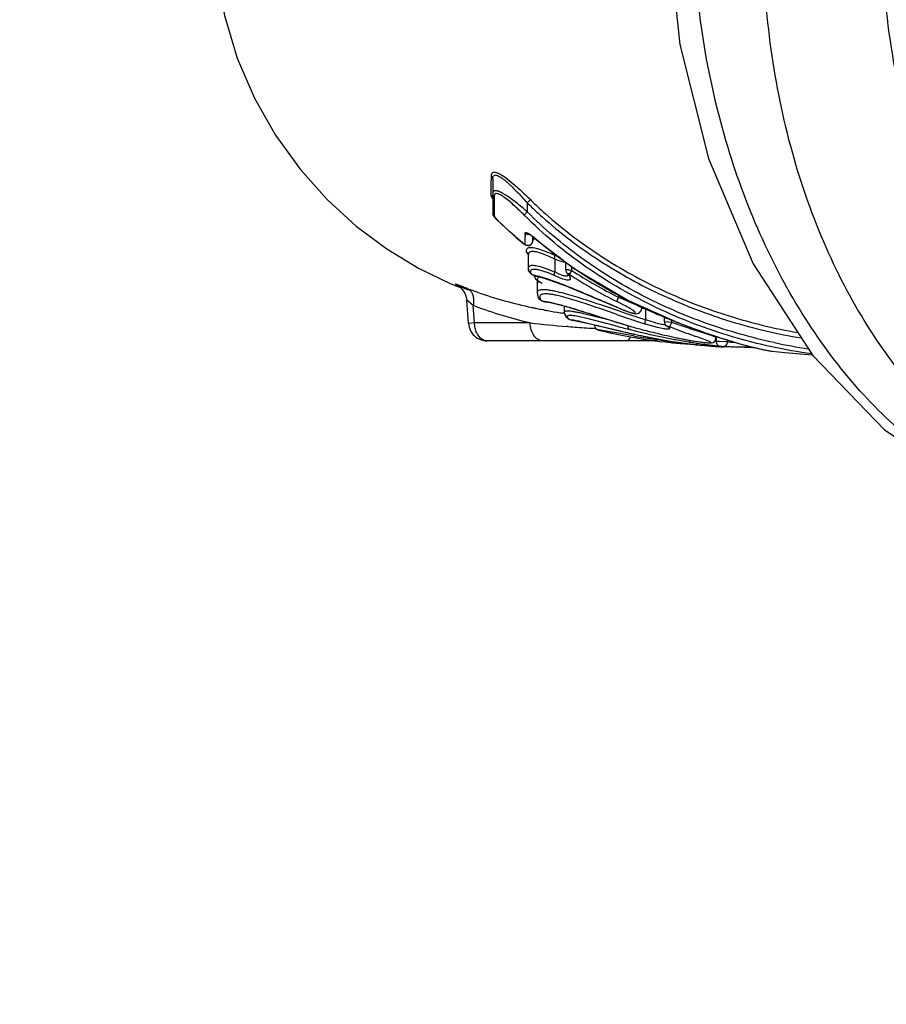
# Model space of a CAD drawing. Header units: inches. Extents: x 0 to 34, y 0 to 22.
# Tile 56 of 175: x 2.3 to 3, y 14.5 to 15.3. Entities that reach past the tile are written whole.
import ezdxf

# ---------------------------------------------------------------- set-up
doc = ezdxf.new("R2010")
doc.units = ezdxf.units.IN
doc.header["$LTSCALE"] = 1.87
doc.header["$MEASUREMENT"] = 0
doc.layers.get('0').update_dxf_attribs({"linetype": 'CONTINUOUS'})
doc.layers.add('94_3D_NOTES', color=7, linetype='CONTINUOUS')
doc.styles.get("Standard").update_dxf_attribs({"font": 'txt', "width": 0.8})
doc.dimstyles.get("Standard").update_dxf_attribs({"dimtxt": 0.14, "dimasz": 0.156, "dimexe": 0.125, "dimexo": 0.0625, "dimgap": 0.09, "dimtad": 0, "dimtih": 1, "dimtoh": 1, "dimdec": 3, "dimzin": 4, "dimdsep": 46, "dimtxsty": 'Standard', "dimblk": '_FILLED', "dimblk1": '_FILLED', "dimblk2": '_FILLED', "dimcen": 0.09, "dimadec": 0, "dimazin": 0, "dimtol": 1, "dimtp": 0.001, "dimtm": 0.001, "dimtfac": 1, "dimtdec": 3, "dimtofl": 0, "dimtmove": 0, "dimatfit": 3, "dimldrblk": '_FILLED', "dimfxl": 0, "dimtolj": 1, "dimtzin": 4, "dimarcsym": 0})

# ---------------------------------------------------------------- blocks, each defined once
blk = doc.blocks.new('_FILLED')
at = {"color": 0, "linetype": 'ByBlock'}
blk.add_solid([(0, 0), (-1, 0.2003), (-1, -0.2003)], dxfattribs=at)

msp = doc.modelspace()

# ---------------------------------------------------------------- linework, layer by layer
at = {"color": 7, "linetype": 'Continuous'}
for p, q in [((2.824051, 15.365905), (2.832919, 15.280291)), ((2.682431, 15.170134), (2.682452, 15.172925)), ((2.682452, 15.172925), (2.68247, 15.175312)), ((2.683527, 15.172948), (2.683527, 15.145766)), ((2.682347, 15.159817), (2.68239, 15.164961)), ((2.68239, 15.164961), (2.682431, 15.170134)), ((2.682515, 15.158973), (2.682347, 15.159817)), ((2.683519, 15.15695), (2.682515, 15.158973)), ((2.683493, 15.157648), (2.683527, 15.157272)), ((2.684856, 15.160301), (2.684596, 15.158931)), ((2.684596, 15.158931), (2.684636, 15.153667)), ((2.711122, 15.153798), (2.713634, 15.156362)), ((2.684636, 15.153667), (2.684677, 15.148535)), ((2.684677, 15.148535), (2.684701, 15.145739)), ((2.711122, 15.153798), (2.711122, 15.146629)), ((2.684307, 15.1433), (2.685069, 15.142269)), ((2.684701, 15.145739), (2.684723, 15.143206)), ((2.684723, 15.143206), (2.68524, 15.142301)), ((2.685069, 15.142269), (2.685897, 15.141373)), ((2.68524, 15.142301), (2.685989, 15.141467)), ((2.685989, 15.141467), (2.685897, 15.141373)), ((2.685897, 15.141373), (2.690513, 15.136915)), ((2.708583, 15.144093), (2.711122, 15.146629)), ((2.690513, 15.136915), (2.702565, 15.126008)), ((2.702565, 15.126008), (2.708125, 15.121306)), ((2.709481, 15.120672), (2.709474, 15.126612)), ((2.70948, 15.127808), (2.709487, 15.129098)), ((2.709487, 15.129098), (2.709489, 15.129497)), ((2.713217, 15.128799), (2.714218, 15.128113)), ((2.713888, 15.128159), (2.714407, 15.127797)), ((2.714217, 15.128112), (2.714405, 15.127795)), ((2.714218, 15.128113), (2.716543, 15.1263)), ((2.71553, 15.123176), (2.715547, 15.126891)), ((2.717382, 15.125592), (2.717299, 15.125495)), ((2.708195, 15.121391), (2.708125, 15.121306)), ((2.708195, 15.121391), (2.708876, 15.120892)), ((2.708876, 15.120892), (2.709481, 15.120672)), ((2.708901, 15.120877), (2.709253, 15.120492)), ((2.709253, 15.120492), (2.709261, 15.120487)), ((2.714073, 15.120482), (2.715073, 15.121654)), ((2.715073, 15.121654), (2.71553, 15.123153)), ((2.715529, 15.123145), (2.71553, 15.123149)), ((2.71553, 15.123149), (2.71553, 15.123176)), ((2.710324, 15.116035), (2.710309, 15.114732)), ((2.710309, 15.114732), (2.71056, 15.114168)), ((2.710309, 15.114732), (2.711227, 15.113921)), ((2.71056, 15.114168), (2.711784, 15.112748)), ((2.71174, 15.113041), (2.711722, 15.113045)), ((2.711722, 15.113045), (2.711959, 15.112302)), ((2.712005, 15.112984), (2.711948, 15.112376)), ((2.711948, 15.112373), (2.711948, 15.10155)), ((2.712421, 15.113917), (2.712005, 15.112984)), ((2.713239, 15.114558), (2.712421, 15.113917)), ((2.733072, 15.108975), (2.728542, 15.111036)), ((2.737326, 15.110093), (2.732809, 15.111985)), ((2.733072, 15.108975), (2.733072, 15.098581)), ((2.735919, 15.107755), (2.733072, 15.108832)), ((2.712063, 15.100284), (2.71201, 15.100938)), ((2.727109, 15.100894), (2.722477, 15.102427)), ((2.733072, 15.098581), (2.727109, 15.100894)), ((2.741806, 15.10028), (2.741806, 15.106652)), ((2.746806, 15.0998), (2.746806, 15.102808)), ((2.712116, 15.10004), (2.712063, 15.100284)), ((2.713672, 15.098596), (2.713738, 15.097853)), ((2.716145, 15.096187), (2.717563, 15.095584)), ((2.71631, 15.09597), (2.717563, 15.095584)), ((2.716968, 15.095783), (2.717, 15.095021)), ((2.717, 15.095021), (2.717651, 15.09328)), ((2.717572, 15.095583), (2.724712, 15.093843)), ((2.717651, 15.09328), (2.718755, 15.092468)), ((2.717651, 15.09328), (2.719052, 15.092039)), ((2.719206, 15.093306), (2.718984, 15.092292)), ((2.723462, 15.099389), (2.720161, 15.100286)), ((2.7278, 15.097858), (2.723462, 15.099389)), ((2.724712, 15.093843), (2.741917, 15.087687)), ((2.733374, 15.095544), (2.7278, 15.097858)), ((2.736147, 15.097142), (2.733072, 15.098722)), ((2.736886, 15.093994), (2.733374, 15.095544)), ((2.738586, 15.096121), (2.736147, 15.097142)), ((2.74363, 15.097062), (2.742632, 15.097887)), ((2.742632, 15.097887), (2.743623, 15.096373)), ((2.743623, 15.096373), (2.74373, 15.09615)), ((2.743718, 15.096461), (2.743702, 15.096228)), ((2.744807, 15.096726), (2.746806, 15.0998)), ((2.65, 15.089293), (2.657747, 15.086339)), ((2.655613, 15.087897), (2.663925, 15.084328)), ((2.718981, 15.09238), (2.718984, 15.092289)), ((2.718984, 15.092292), (2.718984, 15.081936)), ((2.719052, 15.092039), (2.722964, 15.089711)), ((2.741917, 15.087687), (2.764883, 15.078128)), ((2.662432, 15.078662), (2.662815, 15.076253)), ((2.718984, 15.081937), (2.718985, 15.081903)), ((2.720296, 15.077748), (2.720198, 15.077905)), ((2.721109, 15.078106), (2.721791, 15.076465)), ((2.764883, 15.078128), (2.784066, 15.070041)), ((2.782919, 15.075605), (2.784045, 15.078463)), ((2.784045, 15.080448), (2.784045, 15.078463)), ((2.667953, 15.072025), (2.662815, 15.076253)), ((2.664247, 15.057468), (2.662816, 15.076229)), ((2.669016, 15.058085), (2.667953, 15.072025)), ((2.669059, 15.071609), (2.667953, 15.072025)), ((2.715701, 15.070131), (2.714825, 15.070319)), ((2.721791, 15.076465), (2.72261, 15.075923)), ((2.72261, 15.075923), (2.724245, 15.075237)), ((2.724245, 15.075237), (2.725523, 15.074856)), ((2.724245, 15.075237), (2.726634, 15.074963)), ((2.725523, 15.074856), (2.72565, 15.074847)), ((2.72565, 15.074847), (2.729676, 15.074277)), ((2.726634, 15.074963), (2.729541, 15.074453)), ((2.729541, 15.074453), (2.733341, 15.073612)), ((2.729676, 15.074277), (2.741353, 15.071406)), ((2.733341, 15.073612), (2.738109, 15.072385)), ((2.740544, 15.071605), (2.740544, 15.06644)), ((2.741353, 15.071406), (2.757837, 15.06639)), ((2.786243, 15.066872), (2.769914, 15.072313)), ((2.78278, 15.074964), (2.782919, 15.075605)), ((2.788182, 15.07229), (2.78278, 15.074964)), ((2.784052, 15.070098), (2.784069, 15.07004)), ((2.784069, 15.07004), (2.785674, 15.069291)), ((2.785674, 15.069291), (2.789711, 15.067604)), ((2.796606, 15.073093), (2.788659, 15.076431)), ((2.79186, 15.075805), (2.832011, 15.057998)), ((2.802652, 15.069465), (2.802652, 15.071019)), ((2.802652, 15.069466), (2.802652, 15.069476)), ((2.805664, 15.06914), (2.805666, 15.060601)), ((2.724343, 15.068392), (2.72304, 15.068642)), ((2.740447, 15.065675), (2.739187, 15.065864)), ((2.740544, 15.066448), (2.740544, 15.066441)), ((2.742156, 15.063217), (2.741879, 15.064719)), ((2.743243, 15.061778), (2.743181, 15.061828)), ((2.744315, 15.061198), (2.743243, 15.061778)), ((2.743406, 15.062071), (2.744315, 15.061198)), ((2.744315, 15.061198), (2.745145, 15.060823)), ((2.757875, 15.061875), (2.752959, 15.062941)), ((2.777987, 15.059987), (2.756108, 15.065379)), ((2.757837, 15.06639), (2.778518, 15.059822)), ((2.78158, 15.055709), (2.757875, 15.061875)), ((2.76017, 15.065689), (2.770702, 15.062323)), ((2.78216, 15.064891), (2.770568, 15.068898)), ((2.820599, 15.058732), (2.820599, 15.063059)), ((2.669016, 15.058085), (2.664247, 15.057468)), ((2.713469, 15.058085), (2.669016, 15.058085)), ((2.743819, 15.055077), (2.742641, 15.055173)), ((2.745145, 15.060823), (2.746738, 15.060326)), ((2.746738, 15.060326), (2.747519, 15.060134)), ((2.747519, 15.060134), (2.751353, 15.059501)), ((2.751353, 15.059501), (2.762686, 15.057035)), ((2.752723, 15.059281), (2.759357, 15.057834)), ((2.759357, 15.057834), (2.779844, 15.052921)), ((2.762686, 15.057035), (2.777929, 15.053369)), ((2.765128, 15.056017), (2.764922, 15.056012)), ((2.767403, 15.055789), (2.765128, 15.056017)), ((2.765457, 15.054427), (2.765128, 15.056017)), ((2.777929, 15.053369), (2.796227, 15.049117)), ((2.778518, 15.059822), (2.793799, 15.05515)), ((2.793688, 15.0552), (2.793795, 15.055151)), ((2.815058, 15.054371), (2.805479, 15.057054)), ((2.818177, 15.05687), (2.814778, 15.057648)), ((2.818913, 15.053539), (2.815058, 15.054371)), ((2.826457, 15.058388), (2.820601, 15.058743)), ((2.821496, 15.056301), (2.822216, 15.055635)), ((2.823198, 15.05515), (2.822279, 15.055591)), ((2.822279, 15.055591), (2.822564, 15.055386)), ((2.824599, 15.054867), (2.823151, 15.055251)), ((2.829236, 15.053171), (2.824599, 15.054867)), ((2.825771, 15.056683), (2.826457, 15.058388)), ((2.826457, 15.058388), (2.826457, 15.060461)), ((2.831453, 15.056719), (2.826457, 15.058388)), ((2.830947, 15.058444), (2.832024, 15.058031)), ((2.832024, 15.058031), (2.832011, 15.057998)), ((2.832011, 15.057998), (2.836319, 15.056366)), ((2.836319, 15.056366), (2.839645, 15.055121)), ((2.839645, 15.055121), (2.842928, 15.053906)), ((2.842928, 15.053906), (2.846163, 15.052724)), ((2.767786, 15.052391), (2.769642, 15.051844)), ((2.76976, 15.052185), (2.767786, 15.052391)), ((2.768963, 15.052002), (2.769743, 15.051815)), ((2.769642, 15.051844), (2.769743, 15.051815)), ((2.769642, 15.051844), (2.773079, 15.05108)), ((2.77253, 15.051799), (2.76976, 15.052185)), ((2.783718, 15.049855), (2.77253, 15.051799)), ((2.79584, 15.047615), (2.783718, 15.049855)), ((2.793194, 15.052628), (2.792422, 15.052826)), ((2.796227, 15.049117), (2.81658, 15.044978)), ((2.803531, 15.052523), (2.804235, 15.052339)), ((2.823572, 15.043086), (2.803698, 15.046214)), ((2.829104, 15.046494), (2.829185, 15.046468)), ((2.857086, 15.04826), (2.844853, 15.052302)), ((2.846163, 15.052724), (2.849347, 15.051578)), ((2.861154, 15.043658), (2.862038, 15.046118)), ((2.862037, 15.046116), (2.862037, 15.047196)), ((2.862172, 15.043222), (2.862172, 15.047151)), ((2.814733, 15.043609), (2.679204, 15.043609)), ((2.81658, 15.044978), (2.828297, 15.042988)), ((2.828813, 15.042075), (2.84442, 15.040727)), ((2.83569, 15.041579), (2.835775, 15.041846)), ((2.844199, 15.040747), (2.83569, 15.041579)), ((2.844188, 15.040748), (2.848605, 15.040387)), ((2.846247, 15.040708), (2.848516, 15.040471)), ((2.848516, 15.040471), (2.850663, 15.040254)), ((2.848605, 15.040387), (2.851136, 15.040208)), ((2.849508, 15.042801), (2.851993, 15.042485)), ((2.851993, 15.042485), (2.854034, 15.042269)), ((2.854034, 15.042269), (2.855677, 15.042141)), ((2.857866, 15.039578), (2.861755, 15.039234)), ((2.861755, 15.039234), (2.86562, 15.038901)), ((2.864289, 15.043156), (2.862172, 15.043222)), ((2.862404, 15.041478), (2.862172, 15.043222)), ((2.862407, 15.039177), (2.866769, 15.03882)), ((2.87088, 15.042914), (2.864289, 15.043156)), ((2.866645, 15.039196), (2.864445, 15.039507)), ((2.86562, 15.038901), (2.866388, 15.038839)), ((2.866769, 15.03882), (2.866645, 15.039196)), ((2.86677, 15.03882), (2.867357, 15.038809)), ((2.868773, 15.039247), (2.873023, 15.039085)), ((2.87088, 15.042914), (2.87088, 15.044349)), ((2.886536, 15.038664), (2.875968, 15.038987)), ((2.884795, 15.038714), (2.891248, 15.038505)), ((2.891248, 15.038505), (2.891843, 15.038482)), ((2.891937, 15.038487), (2.891395, 15.038506)), ((2.904159, 15.035804), (2.906014, 15.035466)), ((2.905743, 15.035525), (2.906684, 15.035347)), ((2.906684, 15.035347), (2.906712, 15.035333))]:
    msp.add_line(p, q, dxfattribs=at)
for points in [[(2.46071, 15.368434), (2.4629, 15.339067), (2.469376, 15.303329), (2.479653, 15.26929), (2.493401, 15.237333), (2.510243, 15.207743), (2.529696, 15.180731), (2.551283, 15.156514), (2.574557, 15.135262), (2.599076, 15.117032), (2.624369, 15.101744), (2.65, 15.089293)], [(2.832919, 15.280291), (2.855753, 15.189079), (2.891575, 15.105119), (2.939075, 15.031994), (2.996472, 14.972702), (3.061426, 14.929703), (3.130761, 14.904722), (3.191868, 14.897985)], [(2.683527, 15.145769), (2.683725, 15.144518), (2.684307, 15.1433)], [(2.712204, 15.12909), (2.712231, 15.129082), (2.712865, 15.128786), (2.713888, 15.128159)], [(2.714407, 15.127794), (2.716722, 15.125983), (2.717299, 15.125495)], [(2.715529, 15.123142), (2.71559, 15.123538), (2.716455, 15.12515), (2.71718, 15.125595)], [(2.717299, 15.125495), (2.748171, 15.101759), (2.79186, 15.075805)], [(2.708125, 15.121306), (2.708324, 15.121145), (2.709263, 15.120484)], [(2.709253, 15.120492), (2.709507, 15.120341), (2.710369, 15.119928), (2.711524, 15.119683), (2.712817, 15.119835), (2.714073, 15.120482)], [(2.711948, 15.101549), (2.712001, 15.1007), (2.712063, 15.100284)], [(2.712116, 15.10004), (2.712398, 15.099257), (2.713392, 15.09793), (2.714785, 15.096833), (2.71631, 15.09597)], [(2.741806, 15.100299), (2.741832, 15.099856), (2.742256, 15.098484), (2.742611, 15.097915)], [(2.65555, 15.087951), (2.655458, 15.087998), (2.655895, 15.087745), (2.657512, 15.086577), (2.659532, 15.084524)], [(2.719295, 15.091959), (2.718916, 15.092261), (2.718984, 15.092169)], [(2.659532, 15.084524), (2.661256, 15.081854), (2.662432, 15.078662)], [(2.718985, 15.081902), (2.719621, 15.079043), (2.720198, 15.077905)], [(2.720296, 15.077748), (2.720734, 15.077194), (2.721806, 15.076346)], [(2.721806, 15.076346), (2.722913, 15.075735), (2.724069, 15.075223), (2.725188, 15.0749), (2.725523, 15.074856)], [(2.800811, 15.066094), (2.802437, 15.068169), (2.80265, 15.069473)], [(2.740544, 15.066447), (2.74161, 15.063432), (2.743181, 15.061828)], [(2.743243, 15.061778), (2.743393, 15.061665), (2.744554, 15.061044), (2.745856, 15.060557)], [(2.789711, 15.067604), (2.793251, 15.066358), (2.796122, 15.065601)], [(2.796122, 15.065601), (2.79842, 15.065379), (2.800811, 15.066094)], [(2.745856, 15.060557), (2.747012, 15.060223), (2.747525, 15.060133)], [(2.764922, 15.056012), (2.765087, 15.054911), (2.76561, 15.053846), (2.766427, 15.053005), (2.767413, 15.052465), (2.768096, 15.052239), (2.768963, 15.052002)], [(2.820601, 15.058745), (2.820748, 15.057703), (2.821496, 15.056301)], [(2.829185, 15.046468), (2.830452, 15.046192), (2.835065, 15.04524), (2.839312, 15.044436), (2.843155, 15.043767), (2.84656, 15.043226), (2.849508, 15.042801)], [(2.849347, 15.051578), (2.852474, 15.050469), (2.855541, 15.049399), (2.858543, 15.048369), (2.861476, 15.047381), (2.864334, 15.046437), (2.867115, 15.045536), (2.869815, 15.04468), (2.87243, 15.043868), (2.874958, 15.043102), (2.877395, 15.042379), (2.879739, 15.041701), (2.881988, 15.041067), (2.884139, 15.040474), (2.88619, 15.039923), (2.888141, 15.039413), (2.88999, 15.038941), (2.891737, 15.038507), (2.893381, 15.03811), (2.894923, 15.037747), (2.896362, 15.037418), (2.897697, 15.03712), (2.898926, 15.036854), (2.90005, 15.036617), (2.90107, 15.036407), (2.901988, 15.036222), (2.902807, 15.036061), (2.904159, 15.035804)], [(2.828295, 15.042988), (2.830532, 15.042658), (2.833353, 15.042263)], [(2.833353, 15.042263), (2.836108, 15.041897), (2.838784, 15.041561), (2.841372, 15.041251)], [(2.841372, 15.041251), (2.843863, 15.040968), (2.846247, 15.040708)], [(2.850663, 15.040254), (2.852678, 15.040058), (2.854554, 15.039881), (2.857866, 15.039578)], [(2.855677, 15.042141), (2.856991, 15.042096), (2.858134, 15.042148), (2.859462, 15.042453), (2.861154, 15.043658)], [(2.866388, 15.038839), (2.86665, 15.03882), (2.866873, 15.038808), (2.867162, 15.038802)], [(2.873023, 15.039085), (2.877218, 15.038944), (2.884795, 15.038714)], [(2.906014, 15.035466), (2.906141, 15.035442), (2.906151, 15.03544)], [(2.906711, 15.035333), (2.916903, 15.034443), (2.938734, 15.032519)]]:
    msp.add_lwpolyline(points, dxfattribs=at)
for centre, radius, start, end in [((2.686653, 15.161314), 0.003126, 180.07745, 196.207941), ((2.96226, 15.410597), 0.355598, 225.638933, 226.393746), ((2.492901, 14.893743), 0.334023, 49.208353, 49.961627), ((2.962544, 15.41046), 0.359288, 225.590862, 226.352664), ((2.963435, 15.4114), 0.360583, 226.353277, 228.204786), ((2.963133, 15.411518), 0.356868, 226.394362, 228.253653), ((2.686824, 15.14577), 0.003297, 180.079224, 196.733144), ((2.931513, 15.390717), 0.349868, 225.431543, 230.018038), ((2.522193, 14.958381), 0.263116, 44.89577, 45.926282), ((3.218755, 15.124793), 0.509284, 179.660828, 179.795446), ((2.719121, 15.122827), 0.003602, 125.446139, 138.056268), ((2.679839, 15.081982), 0.057544, 49.275264, 50.368507), ((2.94845, 15.394041), 0.3542, 229.279837, 229.792977), ((2.93173, 15.390972), 0.350203, 230.01761, 230.334745), ((2.952792, 15.399431), 0.361119, 229.818848, 235.034593), ((2.708451, 15.111686), 0.003563, 21.923197, 38.837456), ((2.70848, 15.111705), 0.00353, 9.883807, 21.820603), ((2.960199, 15.409766), 0.373833, 235.011968, 235.750315), ((2.96865, 15.422661), 0.389248, 235.790264, 242.692906), ((2.956224, 15.421632), 0.387636, 236.947799, 243.420414), ((2.956096, 15.421914), 0.384136, 236.986678, 243.39146), ((2.78622, 15.411078), 0.348067, 249.325922, 249.723086), ((2.716133, 15.090045), 0.00357, 29.674593, 42.730661), ((2.786814, 15.412695), 0.349789, 249.723625, 250.745411), ((2.791771, 15.428279), 0.366137, 250.817276, 257.868538), ((2.724278, 15.078752), 0.003234, 188.735204, 191.523913), ((2.758591, 15.002269), 0.080009, 70.571152, 71.449738), ((2.749682, 14.977368), 0.106455, 68.52249, 70.506998), ((2.800481, 15.42351), 0.375642, 249.521266, 256.606502), ((2.796222, 15.44805), 0.386401, 257.972156, 258.438137), ((2.797215, 15.452918), 0.39137, 258.438529, 259.074884), ((2.815354, 15.134822), 0.071896, 244.190756, 248.28996), ((2.974472, 15.433418), 0.401478, 242.658948, 243.316961), ((2.97763, 15.439921), 0.408706, 243.330703, 248.967451), ((3.110832, 15.966715), 0.948034, 251.039432, 251.222384), ((2.798548, 15.459867), 0.398446, 259.26686, 259.720095), ((2.800292, 15.469649), 0.408381, 259.724247, 261.148152), ((2.80173, 15.478674), 0.417521, 261.143736, 261.384879), ((3.338137, 16.840898), 1.866899, 252.305289, 252.624198), ((3.53646, 17.253249), 2.314709, 250.981554, 251.095491), ((3.252624, 16.475325), 1.483661, 251.678713, 252.085121), ((3.260591, 16.446603), 1.462195, 251.081467, 251.444262), ((3.157341, 16.180933), 1.174233, 252.090356, 252.294571), ((3.110153, 16.033016), 1.018972, 252.292752, 252.613361), ((2.810092, 15.878342), 0.825927, 263.281705, 265.315633), ((2.811628, 15.896906), 0.844555, 265.394778, 265.888096), ((2.738882, 15.001769), 0.059082, 80.810172, 82.359126), ((2.73441, 14.973642), 0.087562, 79.554135, 80.860708), ((2.726736, 14.931507), 0.130389, 78.503811, 79.594759), ((2.813104, 15.917922), 0.865623, 265.890407, 266.869869), ((2.756419, 14.963694), 0.092747, 82.592713, 83.198247), ((3.086255, 16.037077), 1.024538, 252.643024, 253.407668), ((3.19367, 16.583725), 1.582609, 254.906987, 255.313132), ((2.936743, 15.56165), 0.526266, 254.226768, 255.337361), ((3.169812, 16.176416), 1.177164, 251.448101, 251.642909), ((3.111006, 15.998833), 0.990098, 251.636285, 252.026189), ((3.579138, 17.302483), 2.366957, 251.585793, 251.927335), ((3.208856, 16.044949), 1.056414, 249.101775, 249.579437), ((3.117262, 15.799204), 0.794155, 249.586336, 250.300719), ((2.679204, 15.058609), 0.015, 205.822401, 248.555778), ((3.095242, 16.504022), 1.48823, 257.497994, 257.651479), ((2.965959, 15.914207), 0.884413, 257.661547, 257.95753), ((3.108774, 16.42299), 1.409001, 256.499807, 256.619311), ((2.918261, 15.690907), 0.656075, 257.96271, 258.409529), ((3.006159, 15.990709), 0.964708, 256.606866, 257.294302), ((2.860358, 15.409415), 0.368689, 258.435365, 263.949529), ((2.924746, 15.567568), 0.531479, 255.669081, 259.219806), ((2.951285, 15.749627), 0.71746, 257.334739, 257.642222), ((2.962223, 15.958297), 0.925756, 259.646187, 260.140158), ((2.93638, 15.681558), 0.647778, 257.641439, 258.029651), ((2.917333, 15.591227), 0.555462, 258.019107, 259.439161), ((2.9393, 15.571551), 0.536492, 255.418471, 256.970432), ((2.941627, 15.581456), 0.546667, 256.966953, 257.212128), ((2.943261, 15.588721), 0.554113, 257.213617, 258.110973), ((2.930477, 15.596375), 0.560849, 259.195152, 259.644795), ((2.887694, 15.3118), 0.271698, 257.546799, 259.21292), ((3.888436, 17.963957), 3.097512, 250.004155, 250.328557), ((2.419871, 13.856213), 1.264855, 70.138515, 70.324749), ((3.060787, 15.642027), 0.62714, 250.317884, 251.273563), ((3.034329, 15.564752), 0.545461, 251.299668, 251.433603), ((3.029649, 15.550809), 0.530754, 251.433272, 251.634956), ((2.897503, 15.485703), 0.448091, 259.458913, 261.114895), ((2.86113, 15.415843), 0.375163, 263.935774, 265.058249), ((2.883563, 15.476139), 0.437189, 262.113079, 263.713378), ((2.881028, 15.392564), 0.35353, 261.42144, 262.110496), ((2.861258, 15.41731), 0.376635, 265.05812, 265.9899), ((2.932248, 15.606188), 0.57082, 259.647003, 260.829067), ((2.888073, 15.443698), 0.405147, 262.116182, 263.358076), ((2.861339, 15.418481), 0.377809, 266.178026, 266.932105), ((2.887516, 15.31047), 0.270358, 259.197216, 260.688714), ((2.899712, 15.541805), 0.503942, 263.333808, 264.167753), ((2.912061, 15.479425), 0.44246, 260.793489, 262.083512), ((2.879089, 15.259164), 0.218364, 260.692541, 262.069016), ((2.88072, 15.461305), 0.422141, 265.067045, 265.511294), ((2.882573, 15.484929), 0.445838, 265.511493, 265.878364), ((2.919312, 15.7327), 0.69584, 264.159476, 264.882129), ((2.920653, 15.541446), 0.505074, 262.087157, 262.954502), ((2.983954, 16.443902), 1.409973, 264.843881, 265.054682), ((2.924835, 15.575123), 0.539009, 262.952338, 263.280476), ((2.920658, 15.533148), 0.493405, 263.031836, 263.19243), ((2.926873, 15.592454), 0.55646, 263.280959, 263.558591), ((2.90933, 16.064094), 1.025649, 267.737188, 268.135999), ((2.917055, 16.275648), 1.233664, 267.858814, 268.118039), ((2.858007, 14.086202), 0.95289, 87.992028, 88.284305), ((3.001711, 15.481156), 0.448652, 258.022655, 261.51417)]:
    msp.add_arc(centre, radius, start, end, dxfattribs=at)
for points, knots in [([(3.138692, 14.903778), (3.118837, 14.908158), (3.079092, 14.922174), (3.024163, 14.95661), (2.974279, 15.003627), (2.930844, 15.061715), (2.89503, 15.129136), (2.867827, 15.203912), (2.850014, 15.283835), (2.844748, 15.338877), (2.843792, 15.366636)], [0, 0, 0, 0, 0.1039516, 0.2132118, 0.3292102, 0.4524122, 0.5824182, 0.718143, 0.8579957, 1, 1, 1, 1]), ([(2.899296, 15.366636), (2.89937, 15.338181), (2.903048, 15.281781), (2.91912, 15.199844), (2.94524, 15.123442), (2.980643, 15.054952), (3.024323, 14.996496), (3.075021, 14.949958), (3.122531, 14.922121), (3.162087, 14.907643), (3.182208, 14.902967), (3.192287, 14.901286)], [0, 0, 0, 0, 0.1437817, 0.2846902, 0.4207559, 0.5504083, 0.6727166, 0.7875893, 0.8959502, 0.9483667, 1, 1, 1, 1]), ([(2.994723, 15.366636), (2.994723, 15.334843), (2.998581, 15.287342), (3.011607, 15.226057), (3.029216, 15.16876), (3.059443, 15.103721), (3.093609, 15.058551), (3.112527, 15.03933)], [0, 0, 0, 0, 0.2679947, 0.399267, 0.5276171, 0.7726721, 1, 1, 1, 1]), ([(2.68247, 15.175312), (2.682474, 15.17588), (2.682577, 15.176717), (2.683144, 15.177611), (2.683985, 15.17823), (2.685627, 15.178326), (2.686876, 15.177898), (2.687588, 15.177606)], [0, 0, 0, 0, 0.2411965, 0.3428256, 0.44171, 0.6732383, 1, 1, 1, 1]), ([(2.683527, 15.172948), (2.683527, 15.173383), (2.683334, 15.174274), (2.682797, 15.175007), (2.68247, 15.175312)], [0, 0, 0, 0, 0.4931205, 1, 1, 1, 1]), ([(2.683527, 15.172948), (2.683527, 15.173405), (2.683595, 15.174234), (2.684077, 15.175349), (2.685095, 15.175974), (2.686439, 15.175906), (2.687984, 15.175343), (2.689756, 15.174354), (2.691691, 15.173007), (2.693738, 15.171376), (2.695855, 15.16953), (2.698779, 15.166817), (2.702437, 15.163159), (2.7068, 15.158561), (2.709685, 15.155401), (2.711122, 15.153798)], [0, 0, 0, 0, 0.0358601, 0.0648758, 0.0915496, 0.123801, 0.1666229, 0.2201215, 0.2824266, 0.3514426, 0.4253526, 0.5027428, 0.6643467, 0.8311045, 1, 1, 1, 1]), ([(2.687588, 15.177606), (2.688537, 15.177218), (2.690524, 15.176156), (2.694717, 15.173351), (2.700215, 15.168886), (2.706901, 15.162857), (2.711382, 15.158565), (2.713634, 15.156362)], [0, 0, 0, 0, 0.0911976, 0.1994493, 0.4483885, 0.7199052, 1, 1, 1, 1]), ([(2.707779, 15.149476), (2.706387, 15.150644), (2.703625, 15.152922), (2.699484, 15.156139), (2.695487, 15.159009), (2.692263, 15.161048), (2.689848, 15.162315), (2.688269, 15.163), (2.686873, 15.163434), (2.685685, 15.163596), (2.684708, 15.16346), (2.683716, 15.162803), (2.683527, 15.161877), (2.683527, 15.16131)], [0, 0, 0, 0, 0.1819115, 0.3584263, 0.5248633, 0.6743733, 0.7399295, 0.7976656, 0.8464759, 0.8858714, 0.9169405, 0.9432097, 1, 1, 1, 1]), ([(2.683527, 15.157275), (2.683527, 15.157747), (2.683311, 15.158715), (2.682711, 15.159499), (2.682347, 15.159817)], [0, 0, 0, 0, 0.4946252, 1, 1, 1, 1]), ([(2.684596, 15.158931), (2.684484, 15.159035), (2.684072, 15.159469), (2.683776, 15.160014), (2.683651, 15.160441)], [0, 0, 0, 0, 0.2553025, 1, 1, 1, 1]), ([(2.689678, 15.160132), (2.689123, 15.160425), (2.688111, 15.160895), (2.686684, 15.16127), (2.685482, 15.161114), (2.684994, 15.16058), (2.684856, 15.160301)], [0, 0, 0, 0, 0.3531481, 0.6251065, 0.8244765, 1, 1, 1, 1]), ([(2.705213, 15.147416), (2.702602, 15.149942), (2.698727, 15.153555), (2.693494, 15.15775), (2.690931, 15.15947), (2.689678, 15.160132)], [0, 0, 0, 0, 0.5416359, 0.7887217, 1, 1, 1, 1]), ([(2.684723, 15.143206), (2.684598, 15.143314), (2.684138, 15.143771), (2.683806, 15.144358), (2.683667, 15.144821)], [0, 0, 0, 0, 0.25442, 1, 1, 1, 1]), ([(2.938227, 15.033231), (2.916841, 15.036273), (2.874422, 15.045384), (2.813673, 15.068603), (2.766615, 15.095633), (2.732183, 15.121818), (2.716213, 15.136439), (2.708583, 15.144093)], [0, 0, 0, 0, 0.2499822, 0.4999329, 0.7498575, 0.8749254, 1, 1, 1, 1]), ([(2.908605, 15.042271), (2.890159, 15.046188), (2.853739, 15.056456), (2.810363, 15.075323), (2.777516, 15.093924), (2.753949, 15.109642), (2.731664, 15.127132), (2.717788, 15.139953), (2.711122, 15.146629)], [0, 0, 0, 0, 0.2499366, 0.4998523, 0.6248843, 0.7499189, 0.874956, 1, 1, 1, 1]), ([(2.723117, 15.142573), (2.737468, 15.129744), (2.768311, 15.106385), (2.819154, 15.078598), (2.873301, 15.057984), (2.910929, 15.049202), (2.929917, 15.046005)], [0, 0, 0, 0, 0.2499484, 0.4999511, 0.7499786, 1, 1, 1, 1]), ([(2.725518, 15.145259), (2.739536, 15.132749), (2.769628, 15.109945), (2.819183, 15.082709), (2.871938, 15.062358), (2.908603, 15.053545), (2.927112, 15.050288)], [0, 0, 0, 0, 0.2499498, 0.4999522, 0.7499796, 1, 1, 1, 1]), ([(2.709484, 15.129492), (2.709916, 15.12915), (2.710955, 15.128659), (2.712103, 15.128623), (2.712653, 15.128729)], [0, 0, 0, 0, 0.4959123, 1, 1, 1, 1]), ([(2.709489, 15.129497), (2.709492, 15.129603), (2.709535, 15.129808), (2.709758, 15.130051), (2.710121, 15.130127), (2.7108, 15.130048), (2.711876, 15.129613), (2.712735, 15.12911), (2.713217, 15.128799)], [0, 0, 0, 0, 0.0727476, 0.1378895, 0.2143688, 0.3161558, 0.6057672, 1, 1, 1, 1]), ([(2.71553, 15.123176), (2.715581, 15.123738), (2.715853, 15.124487), (2.716313, 15.12509), (2.716442, 15.125234)], [0, 0, 0, 0, 0.7449083, 1, 1, 1, 1]), ([(2.709481, 15.120672), (2.710009, 15.120278), (2.710882, 15.119944), (2.711765, 15.119905), (2.711989, 15.119915)], [0, 0, 0, 0, 0.7455385, 1, 1, 1, 1]), ([(2.711665, 15.117592), (2.711331, 15.117445), (2.710719, 15.117036), (2.7104, 15.116368), (2.710324, 15.116035)], [0, 0, 0, 0, 0.5160318, 1, 1, 1, 1]), ([(2.732809, 15.111985), (2.73043, 15.113044), (2.726055, 15.114896), (2.720053, 15.116972), (2.715791, 15.117944), (2.713129, 15.117994), (2.712084, 15.117775), (2.711665, 15.117592)], [0, 0, 0, 0, 0.351798, 0.6413848, 0.8583986, 0.9381116, 1, 1, 1, 1]), ([(2.711989, 15.119915), (2.712212, 15.119925), (2.713086, 15.120041), (2.71392, 15.120466), (2.714401, 15.120913)], [0, 0, 0, 0, 0.2540398, 1, 1, 1, 1]), ([(2.714401, 15.120913), (2.714561, 15.121062), (2.715131, 15.121699), (2.715473, 15.122543), (2.71553, 15.123176)], [0, 0, 0, 0, 0.2560002, 1, 1, 1, 1]), ([(2.728542, 15.111036), (2.726835, 15.111774), (2.723699, 15.113048), (2.719356, 15.114425), (2.715961, 15.115053), (2.713944, 15.114897), (2.713239, 15.114558)], [0, 0, 0, 0, 0.3493401, 0.636118, 0.8529449, 1, 1, 1, 1]), ([(2.733072, 15.108975), (2.733163, 15.109269), (2.733387, 15.110253), (2.733281, 15.111443), (2.732809, 15.111985)], [0, 0, 0, 0, 0.2998931, 1, 1, 1, 1]), ([(2.722477, 15.102427), (2.72099, 15.102865), (2.718407, 15.103524), (2.715322, 15.103883), (2.713499, 15.103592), (2.71259, 15.103144), (2.712038, 15.102418), (2.711948, 15.101842), (2.711948, 15.101554)], [0, 0, 0, 0, 0.3931144, 0.6764237, 0.7776527, 0.857502, 0.9269345, 1, 1, 1, 1]), ([(2.720161, 15.100286), (2.719238, 15.100488), (2.717934, 15.100717), (2.716298, 15.100729), (2.715156, 15.100571), (2.713972, 15.099991), (2.713683, 15.09903), (2.713672, 15.098596)], [0, 0, 0, 0, 0.3722828, 0.5195896, 0.642076, 0.8287013, 1, 1, 1, 1]), ([(2.741174, 15.106351), (2.740385, 15.106454), (2.738609, 15.106862), (2.73688, 15.107417), (2.735919, 15.107755)], [0, 0, 0, 0, 0.4384393, 1, 1, 1, 1]), ([(2.713738, 15.097853), (2.713341, 15.098095), (2.712636, 15.098733), (2.712228, 15.099593), (2.712116, 15.10004)], [0, 0, 0, 0, 0.5023473, 1, 1, 1, 1]), ([(2.713738, 15.097853), (2.71375, 15.097792), (2.713866, 15.097656), (2.714074, 15.097449), (2.714376, 15.097203), (2.714852, 15.096854), (2.715355, 15.096533), (2.715836, 15.096291), (2.716052, 15.096203), (2.716145, 15.096187)], [0, 0, 0, 0, 0.0634515, 0.1694087, 0.3035085, 0.4543298, 0.7672557, 0.9038381, 1, 1, 1, 1]), ([(2.716145, 15.096187), (2.716699, 15.096092), (2.719159, 15.095617), (2.721584, 15.094974), (2.72345, 15.094427)], [0, 0, 0, 0, 0.2239997, 1, 1, 1, 1]), ([(2.721222, 15.09474), (2.720774, 15.094611), (2.719975, 15.094292), (2.719372, 15.093645), (2.719206, 15.093306)], [0, 0, 0, 0, 0.5526439, 1, 1, 1, 1]), ([(2.72345, 15.094427), (2.727583, 15.093214), (2.736581, 15.090006), (2.750869, 15.084172), (2.766937, 15.077317), (2.778199, 15.072537), (2.784052, 15.070098)], [0, 0, 0, 0, 0.1978128, 0.4381519, 0.7088013, 1, 1, 1, 1]), ([(2.733374, 15.095544), (2.733231, 15.095703), (2.732707, 15.096633), (2.732831, 15.097787), (2.733072, 15.098581)], [0, 0, 0, 0, 0.2046441, 1, 1, 1, 1]), ([(2.74363, 15.097062), (2.744033, 15.096527), (2.744705, 15.095562), (2.745341, 15.094334), (2.745532, 15.093496), (2.745514, 15.092997), (2.745301, 15.092585), (2.744897, 15.092314), (2.74435, 15.092173), (2.743334, 15.092125), (2.741717, 15.092378), (2.739439, 15.093019), (2.737784, 15.093632), (2.736886, 15.093994)], [0, 0, 0, 0, 0.1460768, 0.2562911, 0.2980516, 0.3323539, 0.3627654, 0.3952421, 0.434974, 0.484594, 0.615928, 0.7891638, 1, 1, 1, 1]), ([(2.743702, 15.096228), (2.743681, 15.096085), (2.743593, 15.095805), (2.743192, 15.095417), (2.742438, 15.095248), (2.740835, 15.09536), (2.739528, 15.095776), (2.738586, 15.096121)], [0, 0, 0, 0, 0.0762325, 0.1499558, 0.2843163, 0.4688766, 1, 1, 1, 1]), ([(2.746806, 15.0998), (2.746176, 15.099902), (2.745258, 15.100043), (2.744086, 15.100193), (2.743333, 15.100277), (2.742726, 15.100333), (2.742237, 15.100359), (2.741998, 15.100355), (2.741808, 15.100331), (2.741807, 15.100294)], [0, 0, 0, 0, 0.3796636, 0.5517959, 0.7031187, 0.8277966, 0.9205905, 0.97815, 1, 1, 1, 1]), ([(2.744807, 15.096726), (2.744632, 15.09684), (2.744278, 15.09704), (2.743953, 15.097227), (2.743481, 15.097334), (2.743588, 15.097119), (2.74363, 15.097062)], [0, 0, 0, 0, 0.3936337, 0.7154684, 0.8668555, 1, 1, 1, 1]), ([(2.663334, 15.085425), (2.662364, 15.085791), (2.660966, 15.086322), (2.659179, 15.087002), (2.658015, 15.087444), (2.656981, 15.087833), (2.656086, 15.088166), (2.655327, 15.088442), (2.654739, 15.088647), (2.654255, 15.088806), (2.654037, 15.088861), (2.653772, 15.088926), (2.653852, 15.088809), (2.653937, 15.088764), (2.654125, 15.08864), (2.65446, 15.088465), (2.654983, 15.088198), (2.655386, 15.088004), (2.655613, 15.087897)], [0, 0, 0, 0, 0.2545586, 0.3673306, 0.4694023, 0.5600633, 0.6386052, 0.7043789, 0.7568105, 0.7954318, 0.8199179, 0.8303023, 0.8364084, 0.8445341, 0.8562184, 0.8902623, 0.9383241, 1, 1, 1, 1]), ([(2.663334, 15.085425), (2.664065, 15.085111), (2.665465, 15.084146), (2.667018, 15.081994), (2.667999, 15.079255), (2.668242, 15.077236), (2.668275, 15.076176)], [0, 0, 0, 0, 0.2164396, 0.4509391, 0.7113708, 1, 1, 1, 1]), ([(2.736999, 15.082409), (2.735631, 15.082744), (2.733061, 15.083335), (2.729443, 15.084008), (2.726339, 15.084398), (2.723766, 15.084506), (2.721727, 15.084331), (2.720207, 15.083882), (2.719183, 15.083064), (2.718984, 15.082293), (2.718984, 15.081936)], [0, 0, 0, 0, 0.2179954, 0.4081283, 0.5694799, 0.7019329, 0.8062498, 0.8849531, 0.9447704, 1, 1, 1, 1]), ([(2.738483, 15.07911), (2.737107, 15.07946), (2.734528, 15.080075), (2.730909, 15.080765), (2.727832, 15.081148), (2.725311, 15.081224), (2.723356, 15.080992), (2.721917, 15.080454), (2.721054, 15.079457), (2.721023, 15.078643), (2.721081, 15.078261)], [0, 0, 0, 0, 0.2216371, 0.4135344, 0.574701, 0.7051284, 0.8059739, 0.8809351, 0.9397084, 1, 1, 1, 1]), ([(2.769914, 15.072313), (2.763899, 15.074317), (2.753002, 15.077917), (2.741989, 15.081185), (2.736999, 15.082409)], [0, 0, 0, 0, 0.5523293, 1, 1, 1, 1]), ([(2.770568, 15.068898), (2.764709, 15.070921), (2.754092, 15.074561), (2.743354, 15.077868), (2.738483, 15.07911)], [0, 0, 0, 0, 0.5521891, 1, 1, 1, 1]), ([(2.668275, 15.076176), (2.668285, 15.075837), (2.668289, 15.074448), (2.668141, 15.073059), (2.667953, 15.072025)], [0, 0, 0, 0, 0.2440736, 1, 1, 1, 1]), ([(2.738109, 15.072385), (2.741532, 15.071455), (2.748901, 15.069267), (2.756227, 15.066947), (2.76017, 15.065689)], [0, 0, 0, 0, 0.4615011, 1, 1, 1, 1]), ([(2.796656, 15.067073), (2.796214, 15.067463), (2.795106, 15.068279), (2.792307, 15.070069), (2.789907, 15.071381), (2.788182, 15.07229)], [0, 0, 0, 0, 0.1775964, 0.4130645, 1, 1, 1, 1]), ([(2.802651, 15.069475), (2.802647, 15.06957), (2.802507, 15.069798), (2.801963, 15.070293), (2.800798, 15.071038), (2.798926, 15.072038), (2.79744, 15.072721), (2.796606, 15.073093)], [0, 0, 0, 0, 0.0399888, 0.10486, 0.3128029, 0.6156541, 1, 1, 1, 1]), ([(2.756108, 15.065379), (2.754933, 15.065639), (2.75272, 15.06611), (2.749609, 15.066698), (2.746937, 15.067116), (2.744721, 15.067358), (2.742978, 15.067421), (2.741818, 15.067332), (2.741145, 15.067139), (2.740811, 15.066964), (2.740592, 15.066731), (2.740545, 15.066538), (2.740544, 15.066448)], [0, 0, 0, 0, 0.2240236, 0.4208651, 0.5889983, 0.7272489, 0.8352645, 0.9135467, 0.9422478, 0.9648898, 0.983126, 1, 1, 1, 1]), ([(2.752959, 15.062941), (2.751289, 15.06327), (2.74853, 15.063749), (2.745353, 15.064003), (2.74372, 15.06376), (2.743112, 15.063428), (2.742964, 15.063037), (2.743022, 15.062581), (2.743239, 15.062274), (2.743406, 15.062071)], [0, 0, 0, 0, 0.4468855, 0.7375368, 0.8257693, 0.8825107, 0.9056617, 0.9308916, 1, 1, 1, 1]), ([(2.788759, 15.068026), (2.789486, 15.067735), (2.790886, 15.067201), (2.792882, 15.066521), (2.794397, 15.066084), (2.795443, 15.065854), (2.796068, 15.065753), (2.796579, 15.065707), (2.796971, 15.065724), (2.797256, 15.065784), (2.797507, 15.066024), (2.797295, 15.066422), (2.797007, 15.066747), (2.796783, 15.06696), (2.796656, 15.067073)], [0, 0, 0, 0, 0.2244086, 0.42982, 0.6045084, 0.6763859, 0.7369495, 0.7858612, 0.8231267, 0.8495317, 0.8681225, 0.9133129, 0.9513351, 1, 1, 1, 1]), ([(2.675277, 15.044767), (2.673306, 15.045975), (2.670956, 15.049115), (2.669382, 15.053922), (2.669049, 15.056679), (2.669016, 15.058085)], [0, 0, 0, 0, 0.4567229, 0.7220627, 1, 1, 1, 1]), ([(2.723657, 15.043609), (2.722334, 15.043609), (2.719479, 15.044502), (2.716199, 15.047852), (2.714064, 15.052587), (2.713513, 15.056206), (2.713469, 15.058085)], [0, 0, 0, 0, 0.205377, 0.4390228, 0.7081341, 1, 1, 1, 1]), ([(2.767786, 15.052391), (2.767281, 15.05253), (2.766315, 15.053052), (2.765672, 15.053939), (2.765457, 15.054427)], [0, 0, 0, 0, 0.4957155, 1, 1, 1, 1]), ([(2.792422, 15.052826), (2.792288, 15.052893), (2.792043, 15.053175), (2.791837, 15.053752), (2.791732, 15.054519), (2.791815, 15.055079), (2.791864, 15.055379)], [0, 0, 0, 0, 0.163611, 0.3853573, 0.6672362, 1, 1, 1, 1]), ([(2.805479, 15.057054), (2.805357, 15.057162), (2.805233, 15.057617), (2.805233, 15.058396), (2.805375, 15.059444), (2.805552, 15.0602), (2.805663, 15.060602)], [0, 0, 0, 0, 0.1344807, 0.3570203, 0.6559928, 1, 1, 1, 1]), ([(2.814778, 15.057648), (2.814086, 15.057829), (2.811015, 15.058679), (2.807986, 15.059679), (2.805666, 15.060528)], [0, 0, 0, 0, 0.2244264, 1, 1, 1, 1]), ([(2.821447, 15.056558), (2.821004, 15.056511), (2.8199, 15.056578), (2.818817, 15.056749), (2.818177, 15.05687)], [0, 0, 0, 0, 0.4057567, 1, 1, 1, 1]), ([(2.823198, 15.05515), (2.823528, 15.054923), (2.823973, 15.054602), (2.824463, 15.054138), (2.824726, 15.053834), (2.824917, 15.053375), (2.824504, 15.053103), (2.824118, 15.053028), (2.823453, 15.052965), (2.822367, 15.053019), (2.820766, 15.053209), (2.819572, 15.053415), (2.818913, 15.053539)], [0, 0, 0, 0, 0.1413828, 0.1942134, 0.2353477, 0.2881664, 0.3392025, 0.3793137, 0.431324, 0.5725552, 0.7630361, 1, 1, 1, 1]), ([(2.824599, 15.054867), (2.824685, 15.054891), (2.82487, 15.055078), (2.825136, 15.055447), (2.825451, 15.056008), (2.825661, 15.056441), (2.825771, 15.056683)], [0, 0, 0, 0, 0.1237816, 0.337527, 0.6350092, 1, 1, 1, 1]), ([(2.793287, 15.046929), (2.79308, 15.046412), (2.792663, 15.045517), (2.791906, 15.04444), (2.791112, 15.043775), (2.790515, 15.043609), (2.790247, 15.043609)], [0, 0, 0, 0, 0.3540219, 0.6235576, 0.8299218, 1, 1, 1, 1]), ([(2.85705, 15.042884), (2.856708, 15.043083), (2.855809, 15.04349), (2.853331, 15.044485), (2.851189, 15.045256), (2.849602, 15.04583)], [0, 0, 0, 0, 0.148216, 0.3684094, 1, 1, 1, 1]), ([(2.862037, 15.046117), (2.862036, 15.046173), (2.861929, 15.046308), (2.861514, 15.046583), (2.860576, 15.046998), (2.85903, 15.047584), (2.857794, 15.048016), (2.857086, 15.04826)], [0, 0, 0, 0, 0.0305481, 0.0852203, 0.2799481, 0.5876097, 1, 1, 1, 1]), ([(2.862424, 15.047088), (2.871825, 15.043967), (2.886159, 15.039641), (2.900772, 15.036409), (2.905743, 15.035525)], [0, 0, 0, 0, 0.6623947, 1, 1, 1, 1]), ([(2.679204, 15.043609), (2.678869, 15.043609), (2.677494, 15.04371), (2.676163, 15.044223), (2.675277, 15.044767)], [0, 0, 0, 0, 0.2436439, 1, 1, 1, 1]), ([(2.841348, 15.042652), (2.841238, 15.042681), (2.840944, 15.042858), (2.840617, 15.043406), (2.840493, 15.043898), (2.840445, 15.044181)], [0, 0, 0, 0, 0.184222, 0.534492, 1, 1, 1, 1]), ([(2.848959, 15.042888), (2.849751, 15.042779), (2.851213, 15.042587), (2.85322, 15.042362), (2.854845, 15.042222), (2.855957, 15.042166), (2.856648, 15.042175), (2.857018, 15.042199), (2.857284, 15.04225), (2.857467, 15.042307), (2.857557, 15.042443), (2.857467, 15.042594), (2.857297, 15.042733), (2.857143, 15.042831), (2.85705, 15.042884)], [0, 0, 0, 0, 0.2560633, 0.4722301, 0.6466104, 0.7785955, 0.8285903, 0.8679358, 0.8968079, 0.9158442, 0.9279967, 0.9423021, 0.9656602, 1, 1, 1, 1]), ([(2.864445, 15.039507), (2.863993, 15.039578), (2.86307, 15.040087), (2.862573, 15.040981), (2.862404, 15.041478)], [0, 0, 0, 0, 0.4660091, 1, 1, 1, 1]), ([(2.866645, 15.039196), (2.867339, 15.039106), (2.868806, 15.039327), (2.86992, 15.04031), (2.870294, 15.040901)], [0, 0, 0, 0, 0.5000179, 1, 1, 1, 1]), ([(2.867357, 15.03881), (2.867916, 15.038845), (2.869033, 15.039168), (2.869894, 15.039954), (2.870212, 15.040416)], [0, 0, 0, 0, 0.4995906, 1, 1, 1, 1])]:
    msp.add_open_spline(points, degree=3, knots=knots, dxfattribs=at)
for points in [[(2.719236, 15.091811), (2.719551, 15.091257), (2.719717, 15.090595), (2.719703, 15.089958)], [(2.720198, 15.077905), (2.719865, 15.078469), (2.719689, 15.079152), (2.719703, 15.079806)], [(2.721791, 15.076465), (2.721195, 15.076741), (2.720658, 15.0772), (2.720296, 15.077748)], [(2.743181, 15.061828), (2.742737, 15.062194), (2.742376, 15.062685), (2.742156, 15.063217)], [(2.664247, 15.057468), (2.664389, 15.055612), (2.664891, 15.053752), (2.665701, 15.052075)], [(2.67372, 15.044647), (2.675452, 15.043968), (2.677343, 15.043609), (2.679204, 15.043609)], [(2.870212, 15.040416), (2.870635, 15.04103), (2.87088, 15.041806), (2.87088, 15.042552)], [(2.870294, 15.040901), (2.870667, 15.041491), (2.87088, 15.042215), (2.87088, 15.042914)]]:
    msp.add_open_spline(points, degree=3, dxfattribs=at)

# ---------------------------------------------------------------- leaders
at = {"layer": '94_3D_NOTES', "color": 2, "linetype": 'Continuous', "annotation_type": 0, "has_hookline": 1, "hookline_direction": 1}
for points, text_width in [([(3.856223, 14.800536), (3.245663, 14.132078), (3.065663, 14.132078)], 2.205527), ([(4.138484, 14.682527), (3.434715, 13.59411), (3.254715, 13.59411)], 2.03596)]:
    msp.add_leader(points, dimstyle='Standard', override={"dimtad": 0}, dxfattribs=dict(at, text_width=text_width))

doc.saveas('drawing.dxf')
